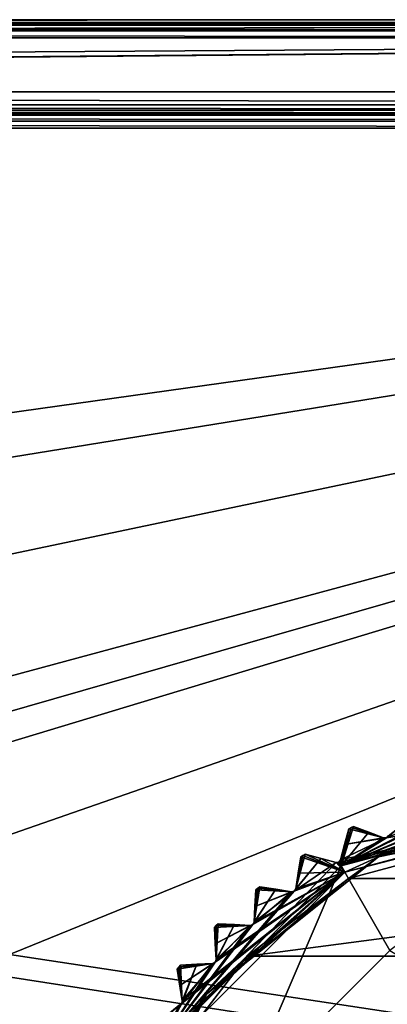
# Model space of a CAD drawing. Header units: millimetres. Extents: x -114 to 114, y -48 to 36.
# Tile 252 of 256: x 55 to 65, y 8 to 36. Entities that reach past the tile are written whole.
import ezdxf

# ---------------------------------------------------------------- set-up
doc = ezdxf.new("R2010")
doc.units = ezdxf.units.MM
doc.header["$LTSCALE"] = 65.185185
for name, color, linetype in [('1', 7, 'CONTINUOUS'), ('10', 7, 'CONTINUOUS'), ('18', 7, 'CONTINUOUS'), ('2', 7, 'CONTINUOUS'), ('23', 7, 'CONTINUOUS'), ('2786', 7, 'CONTINUOUS'), ('2841', 7, 'CONTINUOUS'), ('2842', 7, 'CONTINUOUS'), ('2856', 7, 'CONTINUOUS'), ('2858', 7, 'CONTINUOUS'), ('2859', 7, 'CONTINUOUS'), ('2860', 7, 'CONTINUOUS'), ('2861', 7, 'CONTINUOUS'), ('2862', 7, 'CONTINUOUS'), ('2863', 7, 'CONTINUOUS'), ('2864', 7, 'CONTINUOUS'), ('2865', 7, 'CONTINUOUS'), ('2867', 7, 'CONTINUOUS'), ('2965', 7, 'CONTINUOUS'), ('2972', 7, 'CONTINUOUS'), ('2973', 7, 'CONTINUOUS'), ('2974', 7, 'CONTINUOUS'), ('2975', 7, 'CONTINUOUS'), ('2976', 7, 'CONTINUOUS'), ('2977', 7, 'CONTINUOUS'), ('3030', 7, 'CONTINUOUS'), ('3033', 7, 'CONTINUOUS'), ('3216', 7, 'CONTINUOUS'), ('3217', 7, 'CONTINUOUS'), ('3219', 7, 'CONTINUOUS'), ('3247', 7, 'CONTINUOUS'), ('3248', 7, 'CONTINUOUS'), ('3249', 7, 'CONTINUOUS'), ('3250', 7, 'CONTINUOUS'), ('3251', 7, 'CONTINUOUS'), ('37', 7, 'CONTINUOUS'), ('43', 7, 'CONTINUOUS'), ('5', 7, 'CONTINUOUS')]:
    doc.layers.add(name, color=color, linetype=linetype)

msp = doc.modelspace()

# ---------------------------------------------------------------- linework, layer by layer
at = {"layer": '1', "linetype": 'CONTINUOUS'}
for points in [[(-113, 35, 80), (113, 35, 80), (-110.5, 33.5, 80), (-113, 35, 80)], [(-110.5, 33.5, 80), (113, 35, 80), (-54, 33.5, 80), (-110.5, 33.5, 80)], [(113, 35, 80), (-50.5, 33.5, 80), (-54, 33.5, 80), (113, 35, 80)], [(113, 35, 80), (110.5, 33.5, 80), (-50.5, 33.5, 80), (113, 35, 80)]]:
    msp.add_3dface(points, dxfattribs=at)
at = {"layer": '10', "linetype": 'CONTINUOUS'}
for points in [[(-50.5, 33, 80.5), (110.5, 33, 80.5), (-50.5, 33, 89.5), (-50.5, 33, 80.5)], [(-50.5, 33, 89.5), (110.5, 33, 80.5), (110.5, 33, 89.5), (-50.5, 33, 89.5)]]:
    msp.add_3dface(points, dxfattribs=at)
at = {"layer": '18', "linetype": 'CONTINUOUS'}
for points in [[(113, 35.5, 92), (-113, 35.5, 92), (-113, 35.461, 92.194), (113, 35.5, 92)], [(113, 35.354, 92.354), (113, 35.5, 92), (-113, 35.461, 92.194), (113, 35.354, 92.354)], [(-113, 35.35, 92.357), (113, 35.354, 92.354), (-113, 35.461, 92.194), (-113, 35.35, 92.357)], [(-113, 35, 92.5), (113, 35, 92.5), (113, 35.354, 92.354), (-113, 35, 92.5)], [(-113, 35, 92.5), (113, 35.354, 92.354), (-113, 35.3, 92.4), (-113, 35, 92.5)], [(-113, 35.3, 92.4), (113, 35.354, 92.354), (-113, 35.35, 92.357), (-113, 35.3, 92.4)]]:
    msp.add_3dface(points, dxfattribs=at)
at = {"layer": '2', "linetype": 'CONTINUOUS'}
for points in [[(113, 35, 92.5), (-113, 35, 92.5), (72.725, 6.847, 92.5), (113, 35, 92.5)], [(-113, 35, 92.5), (63.3, 0, 92.5), (64.674, 4.231, 92.5), (-113, 35, 92.5)], [(63.3, 0, 92.5), (-113, 35, 92.5), (25.725, 6.847, 92.5), (63.3, 0, 92.5)], [(72.725, 6.847, 92.5), (-113, 35, 92.5), (68.275, 6.847, 92.5), (72.725, 6.847, 92.5)], [(68.275, 6.847, 92.5), (-113, 35, 92.5), (64.674, 4.231, 92.5), (68.275, 6.847, 92.5)]]:
    msp.add_3dface(points, dxfattribs=at)
at = {"layer": '23', "linetype": 'CONTINUOUS'}
for points in [[(-113, 35.5, 80.5), (113, 35.5, 80.5), (113, 35.4, 80.2), (-113, 35.5, 80.5)], [(-113, 35.5, 80.5), (113, 35.4, 80.2), (-113, 35.4, 80.2), (-113, 35.5, 80.5)], [(113, 35.4, 80.2), (113, 35.357, 80.15), (-113, 35.4, 80.2), (113, 35.4, 80.2)], [(-113, 35.4, 80.2), (113, 35.357, 80.15), (-113, 35.357, 80.15), (-113, 35.4, 80.2)], [(113, 35.357, 80.15), (113, 35.194, 80.039), (-113, 35.357, 80.15), (113, 35.357, 80.15)], [(-113, 35.357, 80.15), (113, 35.194, 80.039), (-113, 35.194, 80.039), (-113, 35.357, 80.15)], [(113, 35, 80), (-113, 35, 80), (-113, 35.194, 80.039), (113, 35, 80)], [(113, 35.194, 80.039), (113, 35, 80), (-113, 35.194, 80.039), (113, 35.194, 80.039)]]:
    msp.add_3dface(points, dxfattribs=at)
at = {"layer": '2786', "linetype": 'CONTINUOUS'}
for points in [[(-50.5, 32.5, 90), (110.5, 32.5, 90), (-23.5, 13.7, 90), (-50.5, 32.5, 90)], [(110.5, 32.5, 90), (-16.649, 11.864, 90), (-23.5, 13.7, 90), (110.5, 32.5, 90)], [(110.5, 32.5, 90), (-11.634, 6.848, 90), (-16.649, 11.864, 90), (110.5, 32.5, 90)], [(110.5, 32.5, 90), (-9.8, 0, 90), (-11.634, 6.848, 90), (110.5, 32.5, 90)], [(-9.8, 0, 90), (110.5, 32.5, 90), (21.275, 6.847, 90), (-9.8, 0, 90)], [(110.5, 32.5, 90), (25.725, 6.847, 90), (21.275, 6.847, 90), (110.5, 32.5, 90)], [(110.5, 32.5, 90), (29.326, 4.231, 90), (25.725, 6.847, 90), (110.5, 32.5, 90)], [(110.5, 32.5, 90), (30.7, 0, 90), (29.326, 4.231, 90), (110.5, 32.5, 90)], [(110.5, 32.5, 90), (68.275, 6.847, 90), (30.7, 0, 90), (110.5, 32.5, 90)]]:
    msp.add_3dface(points, dxfattribs=at)
at = {"layer": '2841', "linetype": 'CONTINUOUS'}
for points in [[(77.271, 11.737, 110), (70.5, 13.55, 110), (63.729, 11.737, 110), (77.271, 11.737, 110)], [(80.079, 9.584, 110), (77.271, 11.737, 110), (60.921, 9.584, 110), (80.079, 9.584, 110)], [(60.921, 9.584, 110), (77.271, 11.737, 110), (63.729, 11.737, 110), (60.921, 9.584, 110)], [(82.233, 6.777, 110), (80.079, 9.584, 110), (58.767, 6.777, 110), (82.233, 6.777, 110)], [(58.767, 6.777, 110), (80.079, 9.584, 110), (60.921, 9.584, 110), (58.767, 6.777, 110)]]:
    msp.add_3dface(points, dxfattribs=at)
at = {"layer": '2842', "linetype": 'CONTINUOUS'}
for points in [[(63.525, 12.081, 93), (70.5, 13.95, 93), (64.875, 9.743, 93), (63.525, 12.081, 93)], [(58.419, 6.975, 93), (63.525, 12.081, 93), (60.757, 5.625, 93), (58.419, 6.975, 93)], [(60.757, 5.625, 93), (63.525, 12.081, 93), (64.875, 9.743, 93), (60.757, 5.625, 93)]]:
    msp.add_3dface(points, dxfattribs=at)
at = {"layer": '2856', "linetype": 'CONTINUOUS'}
for points in [[(59.063, 8.778, 108.833), (58.992, 9.226, 108.5), (59.131, 8.347, 109.146), (59.063, 8.778, 108.833)], [(59.131, 8.347, 109.146), (58.992, 9.226, 108.5), (58.992, 9.226, 93.8), (59.131, 8.347, 109.146)], [(59.063, 8.778, 93.467), (59.131, 8.347, 109.146), (58.992, 9.226, 93.8), (59.063, 8.778, 93.467)], [(59.131, 8.347, 93.154), (59.131, 8.347, 109.146), (59.063, 8.778, 93.467), (59.131, 8.347, 93.154)]]:
    msp.add_3dface(points, dxfattribs=at)
at = {"layer": '2858', "linetype": 'CONTINUOUS'}
for points in [[(60.043, 9.926, 108.833), (60.019, 10.379, 108.5), (60.066, 9.49, 109.146), (60.043, 9.926, 108.833)], [(60.066, 9.49, 109.146), (60.019, 10.379, 108.5), (60.019, 10.379, 93.8), (60.066, 9.49, 109.146)], [(60.043, 9.925, 93.467), (60.066, 9.49, 109.146), (60.019, 10.379, 93.8), (60.043, 9.925, 93.467)], [(60.066, 9.49, 93.154), (60.066, 9.49, 109.146), (60.043, 9.925, 93.467), (60.066, 9.49, 93.154)]]:
    msp.add_3dface(points, dxfattribs=at)
at = {"layer": '2859', "linetype": 'CONTINUOUS'}
for points in [[(59.083, 9.338, 93.8), (59.083, 9.338, 108.5), (59.971, 9.385, 93.154), (59.083, 9.338, 93.8)], [(59.971, 9.385, 93.154), (59.083, 9.338, 108.5), (59.536, 9.362, 108.833), (59.971, 9.385, 93.154)], [(59.536, 9.362, 93.467), (59.083, 9.338, 93.8), (59.971, 9.385, 93.154), (59.536, 9.362, 93.467)], [(59.971, 9.385, 109.146), (59.971, 9.385, 93.154), (59.536, 9.362, 108.833), (59.971, 9.385, 109.146)]]:
    msp.add_3dface(points, dxfattribs=at)
at = {"layer": '2860', "linetype": 'CONTINUOUS'}
for points in [[(61.138, 10.964, 108.833), (61.162, 11.417, 108.5), (61.115, 10.529, 109.146), (61.138, 10.964, 108.833)], [(61.115, 10.529, 109.146), (61.162, 11.417, 108.5), (61.162, 11.417, 93.8), (61.115, 10.529, 109.146)], [(61.138, 10.964, 93.467), (61.115, 10.529, 109.146), (61.162, 11.417, 93.8), (61.138, 10.964, 93.467)], [(61.115, 10.529, 93.154), (61.115, 10.529, 109.146), (61.138, 10.964, 93.467), (61.115, 10.529, 93.154)]]:
    msp.add_3dface(points, dxfattribs=at)
at = {"layer": '2861', "linetype": 'CONTINUOUS'}
for points in [[(60.121, 10.481, 93.8), (60.121, 10.481, 108.5), (61.01, 10.434, 93.154), (60.121, 10.481, 93.8)], [(61.01, 10.434, 93.154), (60.121, 10.481, 108.5), (60.574, 10.457, 108.833), (61.01, 10.434, 93.154)], [(60.574, 10.457, 93.467), (60.121, 10.481, 93.8), (61.01, 10.434, 93.154), (60.574, 10.457, 93.467)], [(61.01, 10.434, 109.146), (61.01, 10.434, 93.154), (60.574, 10.457, 108.833), (61.01, 10.434, 109.146)]]:
    msp.add_3dface(points, dxfattribs=at)
at = {"layer": '2862', "linetype": 'CONTINUOUS'}
for points in [[(62.335, 11.883, 108.833), (62.406, 12.331, 108.5), (62.267, 11.452, 109.146), (62.335, 11.883, 108.833)], [(62.267, 11.452, 109.146), (62.406, 12.331, 108.5), (62.406, 12.331, 93.8), (62.267, 11.452, 109.146)], [(62.335, 11.883, 93.467), (62.267, 11.452, 109.146), (62.406, 12.331, 93.8), (62.335, 11.883, 93.467)], [(62.267, 11.452, 93.154), (62.267, 11.452, 109.146), (62.335, 11.883, 93.467), (62.267, 11.452, 93.154)]]:
    msp.add_3dface(points, dxfattribs=at)
at = {"layer": '2863', "linetype": 'CONTINUOUS'}
for points in [[(61.274, 11.508, 93.8), (61.274, 11.508, 108.5), (62.153, 11.369, 93.154), (61.274, 11.508, 93.8)], [(62.153, 11.369, 93.154), (61.274, 11.508, 108.5), (61.722, 11.437, 108.833), (62.153, 11.369, 93.154)], [(61.722, 11.437, 93.467), (61.274, 11.508, 93.8), (62.153, 11.369, 93.154), (61.722, 11.437, 93.467)], [(62.153, 11.369, 109.146), (62.153, 11.369, 93.154), (61.722, 11.437, 108.833), (62.153, 11.369, 109.146)]]:
    msp.add_3dface(points, dxfattribs=at)
at = {"layer": '2864', "linetype": 'CONTINUOUS'}
for points in [[(63.622, 12.671, 108.833), (63.74, 13.109, 108.5), (63.509, 12.25, 109.146), (63.622, 12.671, 108.833)], [(63.509, 12.25, 109.146), (63.74, 13.109, 108.5), (63.74, 13.109, 93.8), (63.509, 12.25, 109.146)], [(63.622, 12.671, 93.467), (63.509, 12.25, 109.146), (63.74, 13.109, 93.8), (63.622, 12.671, 93.467)], [(63.509, 12.25, 93.154), (63.509, 12.25, 109.146), (63.622, 12.671, 93.467), (63.509, 12.25, 93.154)]]:
    msp.add_3dface(points, dxfattribs=at)
at = {"layer": '2865', "linetype": 'CONTINUOUS'}
for points in [[(62.527, 12.409, 93.8), (62.527, 12.409, 108.5), (63.387, 12.179, 93.154), (62.527, 12.409, 93.8)], [(63.387, 12.179, 93.154), (62.527, 12.409, 108.5), (62.965, 12.292, 108.833), (63.387, 12.179, 93.154)], [(62.965, 12.292, 93.467), (62.527, 12.409, 93.8), (63.387, 12.179, 93.154), (62.965, 12.292, 93.467)], [(63.387, 12.179, 109.146), (63.387, 12.179, 93.154), (62.965, 12.292, 108.833), (63.387, 12.179, 109.146)]]:
    msp.add_3dface(points, dxfattribs=at)
at = {"layer": '2867', "linetype": 'CONTINUOUS'}
for points in [[(63.868, 13.175, 93.8), (63.868, 13.175, 108.5), (64.699, 12.856, 93.154), (63.868, 13.175, 93.8)], [(64.699, 12.856, 93.154), (63.868, 13.175, 108.5), (64.292, 13.012, 108.833), (64.699, 12.856, 93.154)], [(64.292, 13.012, 93.467), (63.868, 13.175, 93.8), (64.699, 12.856, 93.154), (64.292, 13.012, 93.467)], [(64.699, 12.856, 109.146), (64.699, 12.856, 93.154), (64.292, 13.012, 108.833), (64.699, 12.856, 109.146)]]:
    msp.add_3dface(points, dxfattribs=at)
at = {"layer": '2965', "linetype": 'CONTINUOUS'}
for points in [[(63.525, 12.081, 93), (70.429, 14.104, 93.154), (70.464, 14.082, 93.132), (63.525, 12.081, 93)], [(70.429, 14.104, 93.154), (63.525, 12.081, 93), (69.029, 13.998, 93.125), (70.429, 14.104, 93.154)], [(70.5, 14.075, 93.125), (63.525, 12.081, 93), (70.464, 14.082, 93.132), (70.5, 14.075, 93.125)], [(70.5, 13.95, 93), (63.525, 12.081, 93), (70.5, 14.075, 93.125), (70.5, 13.95, 93)], [(63.525, 12.081, 93), (68.955, 14.019, 93.154), (69.029, 13.998, 93.125), (63.525, 12.081, 93)], [(68.955, 14.019, 93.154), (63.525, 12.081, 93), (67.574, 13.767, 93.125), (68.955, 14.019, 93.154)], [(63.525, 12.081, 93), (67.498, 13.781, 93.154), (67.574, 13.767, 93.125), (63.525, 12.081, 93)], [(67.498, 13.781, 93.154), (63.525, 12.081, 93), (66.151, 13.386, 93.125), (67.498, 13.781, 93.154)], [(63.525, 12.081, 93), (66.074, 13.392, 93.154), (66.151, 13.386, 93.125), (63.525, 12.081, 93)], [(66.074, 13.392, 93.154), (63.525, 12.081, 93), (64.775, 12.858, 93.125), (66.074, 13.392, 93.154)], [(64.828, 12.913, 93.154), (65.686, 13.59, 93.467), (64.775, 12.858, 93.125), (64.828, 12.913, 93.154)], [(65.686, 13.59, 93.467), (66.074, 13.392, 93.154), (64.775, 12.858, 93.125), (65.686, 13.59, 93.467)], [(63.525, 12.081, 93), (63.868, 13.175, 93.8), (64.292, 13.012, 93.467), (63.525, 12.081, 93)], [(63.868, 13.175, 93.8), (63.525, 12.081, 93), (63.804, 13.142, 93.8), (63.868, 13.175, 93.8)], [(63.525, 12.081, 93), (63.74, 13.109, 93.8), (63.804, 13.142, 93.8), (63.525, 12.081, 93)], [(63.525, 12.081, 93), (63.622, 12.671, 93.467), (63.74, 13.109, 93.8), (63.525, 12.081, 93)], [(63.525, 12.081, 93), (64.292, 13.012, 93.467), (64.699, 12.856, 93.154), (63.525, 12.081, 93)], [(63.525, 12.081, 93), (64.699, 12.856, 93.154), (64.775, 12.858, 93.125), (63.525, 12.081, 93)], [(63.525, 12.081, 93), (63.509, 12.25, 93.154), (63.622, 12.671, 93.467), (63.525, 12.081, 93)], [(62.267, 11.452, 93.154), (62.965, 12.292, 93.467), (62.227, 11.387, 93.125), (62.267, 11.452, 93.154)], [(62.965, 12.292, 93.467), (63.387, 12.179, 93.154), (62.227, 11.387, 93.125), (62.965, 12.292, 93.467)], [(62.267, 11.452, 93.154), (62.527, 12.409, 93.8), (62.965, 12.292, 93.467), (62.267, 11.452, 93.154)], [(62.527, 12.409, 93.8), (62.267, 11.452, 93.154), (62.467, 12.37, 93.8), (62.527, 12.409, 93.8)], [(62.267, 11.452, 93.154), (62.335, 11.883, 93.467), (62.467, 12.37, 93.8), (62.267, 11.452, 93.154)], [(62.335, 11.883, 93.467), (62.406, 12.331, 93.8), (62.467, 12.37, 93.8), (62.335, 11.883, 93.467)], [(63.525, 12.081, 93), (58.419, 6.975, 93), (63.387, 12.179, 93.154), (63.525, 12.081, 93)], [(63.387, 12.179, 93.154), (58.419, 6.975, 93), (62.227, 11.387, 93.125), (63.387, 12.179, 93.154)], [(63.525, 12.081, 93), (63.387, 12.179, 93.154), (63.463, 12.189, 93.125), (63.525, 12.081, 93)], [(63.509, 12.25, 93.154), (63.525, 12.081, 93), (63.463, 12.189, 93.125), (63.509, 12.25, 93.154)], [(61.115, 10.529, 93.154), (61.274, 11.508, 93.8), (61.722, 11.437, 93.467), (61.115, 10.529, 93.154)], [(61.274, 11.508, 93.8), (61.115, 10.529, 93.154), (61.218, 11.463, 93.8), (61.274, 11.508, 93.8)], [(61.115, 10.529, 93.154), (61.138, 10.964, 93.467), (61.218, 11.463, 93.8), (61.115, 10.529, 93.154)], [(61.138, 10.964, 93.467), (61.162, 11.417, 93.8), (61.218, 11.463, 93.8), (61.138, 10.964, 93.467)], [(58.419, 6.975, 93), (62.153, 11.369, 93.154), (62.227, 11.387, 93.125), (58.419, 6.975, 93)], [(62.153, 11.369, 93.154), (58.419, 6.975, 93), (61.082, 10.46, 93.125), (62.153, 11.369, 93.154)], [(61.115, 10.529, 93.154), (61.722, 11.437, 93.467), (61.082, 10.46, 93.125), (61.115, 10.529, 93.154)], [(61.722, 11.437, 93.467), (62.153, 11.369, 93.154), (61.082, 10.46, 93.125), (61.722, 11.437, 93.467)], [(58.419, 6.975, 93), (61.01, 10.434, 93.154), (61.082, 10.46, 93.125), (58.419, 6.975, 93)], [(61.01, 10.434, 93.154), (58.419, 6.975, 93), (60.04, 9.418, 93.125), (61.01, 10.434, 93.154)], [(60.043, 9.925, 93.467), (60.019, 10.379, 93.8), (60.07, 10.43, 93.8), (60.043, 9.925, 93.467)], [(60.066, 9.49, 93.154), (60.574, 10.457, 93.467), (60.04, 9.418, 93.125), (60.066, 9.49, 93.154)], [(60.574, 10.457, 93.467), (61.01, 10.434, 93.154), (60.04, 9.418, 93.125), (60.574, 10.457, 93.467)], [(60.066, 9.49, 93.154), (60.043, 9.925, 93.467), (60.07, 10.43, 93.8), (60.066, 9.49, 93.154)], [(60.066, 9.49, 93.154), (60.121, 10.481, 93.8), (60.574, 10.457, 93.467), (60.066, 9.49, 93.154)], [(60.121, 10.481, 93.8), (60.066, 9.49, 93.154), (60.07, 10.43, 93.8), (60.121, 10.481, 93.8)], [(58.419, 6.975, 93), (59.971, 9.385, 93.154), (60.04, 9.418, 93.125), (58.419, 6.975, 93)], [(59.971, 9.385, 93.154), (58.419, 6.975, 93), (59.113, 8.273, 93.125), (59.971, 9.385, 93.154)], [(59.063, 8.778, 93.467), (58.992, 9.226, 93.8), (59.037, 9.282, 93.8), (59.063, 8.778, 93.467)], [(59.083, 9.338, 93.8), (59.131, 8.347, 93.154), (59.037, 9.282, 93.8), (59.083, 9.338, 93.8)], [(59.131, 8.347, 93.154), (59.063, 8.778, 93.467), (59.037, 9.282, 93.8), (59.131, 8.347, 93.154)], [(59.131, 8.347, 93.154), (59.083, 9.338, 93.8), (59.536, 9.362, 93.467), (59.131, 8.347, 93.154)], [(59.536, 9.362, 93.467), (59.971, 9.385, 93.154), (59.113, 8.273, 93.125), (59.536, 9.362, 93.467)], [(59.131, 8.347, 93.154), (59.536, 9.362, 93.467), (59.113, 8.273, 93.125), (59.131, 8.347, 93.154)], [(58.419, 6.975, 93), (59.048, 8.233, 93.154), (59.113, 8.273, 93.125), (58.419, 6.975, 93)]]:
    msp.add_3dface(points, dxfattribs=at)
at = {"layer": '2972', "linetype": 'CONTINUOUS'}
for points in [[(59.048, 8.233, 93.154), (59.048, 8.233, 109.146), (59.113, 8.273, 109.175), (59.048, 8.233, 93.154)], [(59.113, 8.273, 93.125), (59.048, 8.233, 93.154), (59.113, 8.273, 109.175), (59.113, 8.273, 93.125)], [(59.131, 8.347, 109.146), (59.131, 8.347, 93.154), (59.113, 8.273, 93.125), (59.131, 8.347, 109.146)], [(59.131, 8.347, 109.146), (59.113, 8.273, 93.125), (59.113, 8.273, 109.175), (59.131, 8.347, 109.146)]]:
    msp.add_3dface(points, dxfattribs=at)
at = {"layer": '2973', "linetype": 'CONTINUOUS'}
for points in [[(59.971, 9.385, 93.154), (59.971, 9.385, 109.146), (60.04, 9.418, 109.175), (59.971, 9.385, 93.154)], [(60.04, 9.418, 93.125), (59.971, 9.385, 93.154), (60.04, 9.418, 109.175), (60.04, 9.418, 93.125)], [(60.066, 9.49, 109.146), (60.066, 9.49, 93.154), (60.04, 9.418, 93.125), (60.066, 9.49, 109.146)], [(60.066, 9.49, 109.146), (60.04, 9.418, 93.125), (60.04, 9.418, 109.175), (60.066, 9.49, 109.146)]]:
    msp.add_3dface(points, dxfattribs=at)
at = {"layer": '2974', "linetype": 'CONTINUOUS'}
for points in [[(61.01, 10.434, 93.154), (61.01, 10.434, 109.146), (61.082, 10.46, 109.175), (61.01, 10.434, 93.154)], [(61.082, 10.46, 93.125), (61.01, 10.434, 93.154), (61.082, 10.46, 109.175), (61.082, 10.46, 93.125)], [(61.115, 10.529, 109.146), (61.115, 10.529, 93.154), (61.082, 10.46, 93.125), (61.115, 10.529, 109.146)], [(61.115, 10.529, 109.146), (61.082, 10.46, 93.125), (61.082, 10.46, 109.175), (61.115, 10.529, 109.146)]]:
    msp.add_3dface(points, dxfattribs=at)
at = {"layer": '2975', "linetype": 'CONTINUOUS'}
for points in [[(62.267, 11.452, 109.146), (62.267, 11.452, 93.154), (62.227, 11.387, 93.125), (62.267, 11.452, 109.146)], [(62.267, 11.452, 109.146), (62.227, 11.387, 93.125), (62.227, 11.387, 109.175), (62.267, 11.452, 109.146)], [(62.153, 11.369, 93.154), (62.153, 11.369, 109.146), (62.227, 11.387, 109.175), (62.153, 11.369, 93.154)], [(62.227, 11.387, 93.125), (62.153, 11.369, 93.154), (62.227, 11.387, 109.175), (62.227, 11.387, 93.125)]]:
    msp.add_3dface(points, dxfattribs=at)
at = {"layer": '2976', "linetype": 'CONTINUOUS'}
for points in [[(63.387, 12.179, 93.154), (63.387, 12.179, 109.146), (63.463, 12.189, 109.175), (63.387, 12.179, 93.154)], [(63.463, 12.189, 93.125), (63.387, 12.179, 93.154), (63.463, 12.189, 109.175), (63.463, 12.189, 93.125)], [(63.509, 12.25, 109.146), (63.509, 12.25, 93.154), (63.463, 12.189, 93.125), (63.509, 12.25, 109.146)], [(63.509, 12.25, 109.146), (63.463, 12.189, 93.125), (63.463, 12.189, 109.175), (63.509, 12.25, 109.146)]]:
    msp.add_3dface(points, dxfattribs=at)
at = {"layer": '2977', "linetype": 'CONTINUOUS'}
for points in [[(64.699, 12.856, 93.154), (64.699, 12.856, 109.146), (64.775, 12.858, 109.175), (64.699, 12.856, 93.154)], [(64.775, 12.858, 93.125), (64.699, 12.856, 93.154), (64.775, 12.858, 109.175), (64.775, 12.858, 93.125)], [(64.828, 12.913, 109.146), (64.828, 12.913, 93.154), (64.775, 12.858, 93.125), (64.828, 12.913, 109.146)], [(64.828, 12.913, 109.146), (64.775, 12.858, 93.125), (64.775, 12.858, 109.175), (64.828, 12.913, 109.146)]]:
    msp.add_3dface(points, dxfattribs=at)
at = {"layer": '3030', "linetype": 'CONTINUOUS'}
msp.add_3dface([(60.757, 5.625, 93.5), (64.875, 9.743, 93.5), (70.5, 6.4, 93.5), (60.757, 5.625, 93.5)], dxfattribs=at)
at = {"layer": '3033', "linetype": 'CONTINUOUS'}
for points in [[(60.757, 5.625, 93), (64.875, 9.743, 93), (60.757, 5.625, 93.5), (60.757, 5.625, 93)], [(64.875, 9.743, 93), (64.875, 9.743, 93.5), (60.757, 5.625, 93.5), (64.875, 9.743, 93)]]:
    msp.add_3dface(points, dxfattribs=at)
at = {"layer": '3216', "linetype": 'CONTINUOUS'}
for points in [[(63.509, 12.25, 109.146), (63.463, 12.189, 109.175), (70.5, 13.75, 109.5), (63.509, 12.25, 109.146)], [(70.5, 13.75, 109.5), (63.463, 12.189, 109.175), (63.625, 11.908, 109.5), (70.5, 13.75, 109.5)], [(64.775, 12.858, 109.175), (63.509, 12.25, 109.146), (70.5, 13.75, 109.5), (64.775, 12.858, 109.175)], [(64.828, 12.913, 109.146), (64.775, 12.858, 109.175), (70.5, 13.75, 109.5), (64.828, 12.913, 109.146)], [(63.74, 13.109, 108.5), (63.622, 12.671, 108.833), (64.699, 12.856, 109.146), (63.74, 13.109, 108.5)], [(63.74, 13.109, 108.5), (64.699, 12.856, 109.146), (63.804, 13.142, 108.5), (63.74, 13.109, 108.5)], [(64.292, 13.012, 108.833), (63.868, 13.175, 108.5), (63.804, 13.142, 108.5), (64.292, 13.012, 108.833)], [(64.699, 12.856, 109.146), (64.292, 13.012, 108.833), (63.804, 13.142, 108.5), (64.699, 12.856, 109.146)], [(63.622, 12.671, 108.833), (63.509, 12.25, 109.146), (64.775, 12.858, 109.175), (63.622, 12.671, 108.833)], [(64.699, 12.856, 109.146), (63.622, 12.671, 108.833), (64.775, 12.858, 109.175), (64.699, 12.856, 109.146)], [(62.406, 12.331, 108.5), (62.335, 11.883, 108.833), (63.625, 11.908, 109.5), (62.406, 12.331, 108.5)], [(62.467, 12.37, 108.5), (62.406, 12.331, 108.5), (63.625, 11.908, 109.5), (62.467, 12.37, 108.5)], [(62.527, 12.409, 108.5), (62.467, 12.37, 108.5), (63.625, 11.908, 109.5), (62.527, 12.409, 108.5)], [(62.965, 12.292, 108.833), (62.527, 12.409, 108.5), (63.625, 11.908, 109.5), (62.965, 12.292, 108.833)], [(63.387, 12.179, 109.146), (62.965, 12.292, 108.833), (63.625, 11.908, 109.5), (63.387, 12.179, 109.146)], [(63.463, 12.189, 109.175), (63.387, 12.179, 109.146), (63.625, 11.908, 109.5), (63.463, 12.189, 109.175)], [(58.321, 7.113, 109.146), (58.311, 7.037, 109.175), (63.625, 11.908, 109.5), (58.321, 7.113, 109.146)], [(63.625, 11.908, 109.5), (58.311, 7.037, 109.175), (58.592, 6.875, 109.5), (63.625, 11.908, 109.5)], [(59.113, 8.273, 109.175), (58.321, 7.113, 109.146), (63.625, 11.908, 109.5), (59.113, 8.273, 109.175)], [(59.131, 8.347, 109.146), (59.113, 8.273, 109.175), (63.625, 11.908, 109.5), (59.131, 8.347, 109.146)], [(60.04, 9.418, 109.175), (59.131, 8.347, 109.146), (63.625, 11.908, 109.5), (60.04, 9.418, 109.175)], [(60.066, 9.49, 109.146), (60.04, 9.418, 109.175), (63.625, 11.908, 109.5), (60.066, 9.49, 109.146)], [(61.082, 10.46, 109.175), (60.066, 9.49, 109.146), (63.625, 11.908, 109.5), (61.082, 10.46, 109.175)], [(61.115, 10.529, 109.146), (61.082, 10.46, 109.175), (63.625, 11.908, 109.5), (61.115, 10.529, 109.146)], [(62.227, 11.387, 109.175), (61.115, 10.529, 109.146), (63.625, 11.908, 109.5), (62.227, 11.387, 109.175)], [(62.267, 11.452, 109.146), (62.227, 11.387, 109.175), (63.625, 11.908, 109.5), (62.267, 11.452, 109.146)], [(62.335, 11.883, 108.833), (62.267, 11.452, 109.146), (63.625, 11.908, 109.5), (62.335, 11.883, 108.833)], [(61.162, 11.417, 108.5), (62.153, 11.369, 109.146), (61.218, 11.463, 108.5), (61.162, 11.417, 108.5)], [(61.722, 11.437, 108.833), (61.274, 11.508, 108.5), (61.218, 11.463, 108.5), (61.722, 11.437, 108.833)], [(62.153, 11.369, 109.146), (61.722, 11.437, 108.833), (61.218, 11.463, 108.5), (62.153, 11.369, 109.146)], [(61.138, 10.964, 108.833), (61.115, 10.529, 109.146), (62.227, 11.387, 109.175), (61.138, 10.964, 108.833)], [(61.162, 11.417, 108.5), (61.138, 10.964, 108.833), (62.153, 11.369, 109.146), (61.162, 11.417, 108.5)], [(62.153, 11.369, 109.146), (61.138, 10.964, 108.833), (62.227, 11.387, 109.175), (62.153, 11.369, 109.146)], [(60.019, 10.379, 108.5), (60.043, 9.926, 108.833), (61.01, 10.434, 109.146), (60.019, 10.379, 108.5)], [(60.019, 10.379, 108.5), (61.01, 10.434, 109.146), (60.07, 10.43, 108.5), (60.019, 10.379, 108.5)], [(60.043, 9.926, 108.833), (60.066, 9.49, 109.146), (61.082, 10.46, 109.175), (60.043, 9.926, 108.833)], [(61.01, 10.434, 109.146), (60.043, 9.926, 108.833), (61.082, 10.46, 109.175), (61.01, 10.434, 109.146)], [(60.574, 10.457, 108.833), (60.121, 10.481, 108.5), (60.07, 10.43, 108.5), (60.574, 10.457, 108.833)], [(61.01, 10.434, 109.146), (60.574, 10.457, 108.833), (60.07, 10.43, 108.5), (61.01, 10.434, 109.146)], [(58.992, 9.226, 108.5), (59.063, 8.778, 108.833), (59.971, 9.385, 109.146), (58.992, 9.226, 108.5)], [(58.992, 9.226, 108.5), (59.971, 9.385, 109.146), (59.037, 9.282, 108.5), (58.992, 9.226, 108.5)], [(59.971, 9.385, 109.146), (59.536, 9.362, 108.833), (59.037, 9.282, 108.5), (59.971, 9.385, 109.146)], [(59.536, 9.362, 108.833), (59.083, 9.338, 108.5), (59.037, 9.282, 108.5), (59.536, 9.362, 108.833)], [(59.063, 8.778, 108.833), (59.131, 8.347, 109.146), (60.04, 9.418, 109.175), (59.063, 8.778, 108.833)], [(59.971, 9.385, 109.146), (59.063, 8.778, 108.833), (60.04, 9.418, 109.175), (59.971, 9.385, 109.146)], [(58.208, 7.535, 108.833), (58.321, 7.113, 109.146), (59.113, 8.273, 109.175), (58.208, 7.535, 108.833)], [(59.048, 8.233, 109.146), (58.208, 7.535, 108.833), (59.113, 8.273, 109.175), (59.048, 8.233, 109.146)]]:
    msp.add_3dface(points, dxfattribs=at)
at = {"layer": '3217', "linetype": 'CONTINUOUS'}
for points in [[(70.5, 13.75, 109.8), (70.5, 13.75, 109.5), (63.625, 11.908, 109.5), (70.5, 13.75, 109.8)], [(70.5, 13.75, 109.8), (63.625, 11.908, 109.5), (63.625, 11.908, 109.8), (70.5, 13.75, 109.8)], [(63.625, 11.908, 109.5), (58.592, 6.875, 109.5), (63.625, 11.908, 109.8), (63.625, 11.908, 109.5)], [(63.625, 11.908, 109.8), (58.592, 6.875, 109.5), (58.592, 6.875, 109.8), (63.625, 11.908, 109.8)]]:
    msp.add_3dface(points, dxfattribs=at)
at = {"layer": '3219', "linetype": 'CONTINUOUS'}
for points in [[(70.5, 13.75, 109.8), (63.625, 11.908, 109.8), (70.5, 13.691, 109.941), (70.5, 13.75, 109.8)], [(70.5, 13.691, 109.941), (63.625, 11.908, 109.8), (64.56, 12.336, 109.941), (70.5, 13.691, 109.941)], [(70.5, 13.55, 110), (70.5, 13.691, 109.941), (64.56, 12.336, 109.941), (70.5, 13.55, 110)], [(63.729, 11.737, 110), (70.5, 13.55, 110), (64.56, 12.336, 109.941), (63.729, 11.737, 110)], [(59.796, 8.536, 109.941), (63.729, 11.737, 110), (64.56, 12.336, 109.941), (59.796, 8.536, 109.941)], [(63.625, 11.908, 109.8), (59.796, 8.536, 109.941), (64.56, 12.336, 109.941), (63.625, 11.908, 109.8)], [(63.625, 11.908, 109.8), (58.592, 6.875, 109.8), (59.796, 8.536, 109.941), (63.625, 11.908, 109.8)], [(60.921, 9.584, 110), (63.729, 11.737, 110), (59.796, 8.536, 109.941), (60.921, 9.584, 110)], [(58.767, 6.777, 110), (60.921, 9.584, 110), (59.796, 8.536, 109.941), (58.767, 6.777, 110)], [(57.152, 3.047, 109.941), (58.767, 6.777, 110), (59.796, 8.536, 109.941), (57.152, 3.047, 109.941)], [(58.592, 6.875, 109.8), (57.152, 3.047, 109.941), (59.796, 8.536, 109.941), (58.592, 6.875, 109.8)]]:
    msp.add_3dface(points, dxfattribs=at)
at = {"layer": '3247', "linetype": 'CONTINUOUS'}
for points in [[(58.992, 9.226, 93.8), (58.992, 9.226, 108.5), (59.037, 9.282, 108.5), (58.992, 9.226, 93.8)], [(59.037, 9.282, 93.8), (58.992, 9.226, 93.8), (59.037, 9.282, 108.5), (59.037, 9.282, 93.8)], [(59.083, 9.338, 108.5), (59.083, 9.338, 93.8), (59.037, 9.282, 93.8), (59.083, 9.338, 108.5)], [(59.083, 9.338, 108.5), (59.037, 9.282, 93.8), (59.037, 9.282, 108.5), (59.083, 9.338, 108.5)]]:
    msp.add_3dface(points, dxfattribs=at)
at = {"layer": '3248', "linetype": 'CONTINUOUS'}
for points in [[(60.019, 10.379, 93.8), (60.019, 10.379, 108.5), (60.07, 10.43, 108.5), (60.019, 10.379, 93.8)], [(60.07, 10.43, 93.8), (60.019, 10.379, 93.8), (60.07, 10.43, 108.5), (60.07, 10.43, 93.8)], [(60.121, 10.481, 108.5), (60.121, 10.481, 93.8), (60.07, 10.43, 93.8), (60.121, 10.481, 108.5)], [(60.121, 10.481, 108.5), (60.07, 10.43, 93.8), (60.07, 10.43, 108.5), (60.121, 10.481, 108.5)]]:
    msp.add_3dface(points, dxfattribs=at)
at = {"layer": '3249', "linetype": 'CONTINUOUS'}
for points in [[(61.162, 11.417, 93.8), (61.162, 11.417, 108.5), (61.218, 11.463, 108.5), (61.162, 11.417, 93.8)], [(61.218, 11.463, 93.8), (61.162, 11.417, 93.8), (61.218, 11.463, 108.5), (61.218, 11.463, 93.8)], [(61.274, 11.508, 108.5), (61.274, 11.508, 93.8), (61.218, 11.463, 93.8), (61.274, 11.508, 108.5)], [(61.274, 11.508, 108.5), (61.218, 11.463, 93.8), (61.218, 11.463, 108.5), (61.274, 11.508, 108.5)]]:
    msp.add_3dface(points, dxfattribs=at)
at = {"layer": '3250', "linetype": 'CONTINUOUS'}
for points in [[(62.406, 12.331, 93.8), (62.406, 12.331, 108.5), (62.467, 12.37, 108.5), (62.406, 12.331, 93.8)], [(62.467, 12.37, 93.8), (62.406, 12.331, 93.8), (62.467, 12.37, 108.5), (62.467, 12.37, 93.8)], [(62.527, 12.409, 108.5), (62.527, 12.409, 93.8), (62.467, 12.37, 93.8), (62.527, 12.409, 108.5)], [(62.527, 12.409, 108.5), (62.467, 12.37, 93.8), (62.467, 12.37, 108.5), (62.527, 12.409, 108.5)]]:
    msp.add_3dface(points, dxfattribs=at)
at = {"layer": '3251', "linetype": 'CONTINUOUS'}
for points in [[(63.74, 13.109, 93.8), (63.74, 13.109, 108.5), (63.804, 13.142, 108.5), (63.74, 13.109, 93.8)], [(63.804, 13.142, 93.8), (63.74, 13.109, 93.8), (63.804, 13.142, 108.5), (63.804, 13.142, 93.8)], [(63.868, 13.175, 108.5), (63.868, 13.175, 93.8), (63.804, 13.142, 93.8), (63.868, 13.175, 108.5)], [(63.868, 13.175, 108.5), (63.804, 13.142, 93.8), (63.804, 13.142, 108.5), (63.868, 13.175, 108.5)]]:
    msp.add_3dface(points, dxfattribs=at)
at = {"layer": '37', "linetype": 'CONTINUOUS'}
for points in [[(-50.5, 33, 89.5), (110.5, 33, 89.5), (110.5, 32.9, 89.8), (-50.5, 33, 89.5)], [(-50.5, 33, 89.5), (110.5, 32.9, 89.8), (-50.5, 32.9, 89.8), (-50.5, 33, 89.5)], [(110.5, 32.9, 89.8), (110.5, 32.857, 89.85), (-50.5, 32.9, 89.8), (110.5, 32.9, 89.8)], [(-50.5, 32.9, 89.8), (110.5, 32.857, 89.85), (-50.5, 32.857, 89.85), (-50.5, 32.9, 89.8)], [(110.5, 32.857, 89.85), (110.5, 32.694, 89.961), (-50.5, 32.857, 89.85), (110.5, 32.857, 89.85)], [(-50.5, 32.857, 89.85), (110.5, 32.694, 89.961), (-50.5, 32.694, 89.961), (-50.5, 32.857, 89.85)], [(110.5, 32.694, 89.961), (110.5, 32.5, 90), (-50.5, 32.694, 89.961), (110.5, 32.694, 89.961)], [(-50.5, 32.694, 89.961), (110.5, 32.5, 90), (-50.5, 32.5, 90), (-50.5, 32.694, 89.961)]]:
    msp.add_3dface(points, dxfattribs=at)
at = {"layer": '43', "linetype": 'CONTINUOUS'}
for points in [[(-50.5, 33.5, 80), (110.5, 33.5, 80), (110.5, 33.146, 80.146), (-50.5, 33.5, 80)], [(-50.5, 33.5, 80), (110.5, 33.146, 80.146), (-50.5, 33.146, 80.146), (-50.5, 33.5, 80)], [(110.5, 33, 80.5), (-50.5, 33, 80.5), (-50.5, 33.146, 80.146), (110.5, 33, 80.5)], [(110.5, 33.146, 80.146), (110.5, 33, 80.5), (-50.5, 33.146, 80.146), (110.5, 33.146, 80.146)]]:
    msp.add_3dface(points, dxfattribs=at)
at = {"layer": '5', "linetype": 'CONTINUOUS'}
for points in [[(-113, 35.5, 92), (113, 35.5, 92), (-113, 35.5, 80.5), (-113, 35.5, 92)], [(-113, 35.5, 80.5), (113, 35.5, 92), (113, 35.5, 80.5), (-113, 35.5, 80.5)]]:
    msp.add_3dface(points, dxfattribs=at)

doc.saveas('drawing.dxf')
